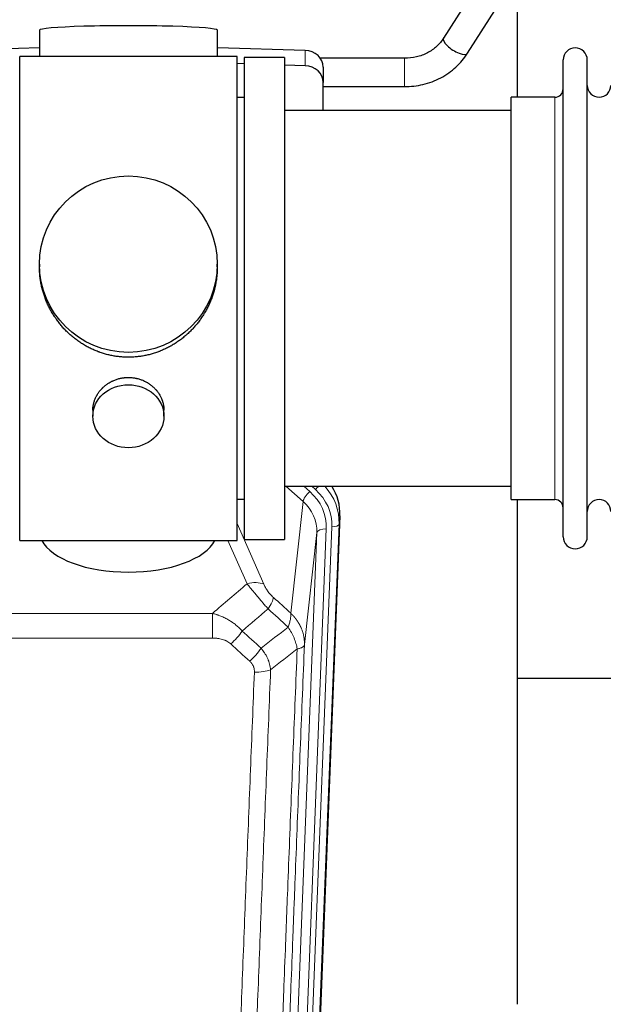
# Model space of a CAD drawing. Header units: inches. Extents: x 0 to 23760, y -13 to 16800.
# Tile 7 of 209: x 3113 to 3360, y 6100 to 6516. Entities that reach past the tile are written whole.
import ezdxf

# ---------------------------------------------------------------- set-up
doc = ezdxf.new("R2010")
doc.units = ezdxf.units.IN
doc.layers.add('254', color=7, linetype='Continuous', true_color=0xffffff)

msp = doc.modelspace()

# ---------------------------------------------------------------- linework, layer by layer
at = {"layer": '254', "color": 2, "linetype": 'Continuous', "lineweight": 25}
for p, q in [((3309.537, 6535.649), (3292.217, 6508.459)), ((3302.338, 6502.012), (3319.658, 6529.201)), ((3323.468, 6483.426), (3323.468, 6522.626)), ((3121.144, 6511.77), (3121.144, 6500.707)), ((3196.472, 6500.707), (3196.472, 6511.77)), ((3121.145, 6504.343), (3084.028, 6503.194)), ((3233.587, 6503.194), (3196.471, 6504.343)), ((3112.808, 6295.847), (3112.808, 6500.707)), ((3157.519, 6500.707), (3112.808, 6500.707)), ((3204.808, 6500.707), (3157.519, 6500.707)), ((3204.808, 6295.847), (3204.808, 6500.707)), ((3224.808, 6500.277), (3207.808, 6500.277)), ((3207.808, 6500.277), (3207.808, 6296.277)), ((3224.808, 6500.277), (3224.808, 6296.277)), ((3207.807, 6497.528), (3204.807, 6497.621)), ((3233.587, 6496.729), (3224.807, 6497.001)), ((3275.626, 6499.907), (3240.058, 6499.907)), ((3241.308, 6496.102), (3241.308, 6489.637)), ((3342.808, 6487.776), (3342.808, 6499.177)), ((3353.008, 6487.776), (3353.008, 6499.177)), ((3241.307, 6487.907), (3275.626, 6487.907)), ((3241.308, 6477.776), (3241.308, 6489.637)), ((3342.808, 6297.377), (3342.808, 6487.776)), ((3353.008, 6297.377), (3353.008, 6487.776)), ((3320.808, 6473.806), (3320.808, 6483.427)), ((3339.308, 6483.427), (3320.808, 6483.427)), ((3207.808, 6483.277), (3204.808, 6483.277)), ((3320.808, 6477.777), (3224.808, 6477.777)), ((3320.808, 6313.127), (3320.808, 6473.806)), ((3121.168, 6412.765), (3121.168, 6411.628)), ((3196.447, 6411.627), (3196.447, 6412.765)), ((3143.76, 6350.992), (3143.76, 6348.408)), ((3173.855, 6348.408), (3173.855, 6350.981)), ((3224.808, 6318.777), (3320.808, 6318.777)), ((3204.808, 6313.277), (3207.808, 6313.277)), ((3320.808, 6313.127), (3339.308, 6313.127)), ((3323.468, 6099.559), (3323.468, 6313.122)), ((3248.33, 6306.274), (3235.212, 5973.073)), ((3207.808, 6296.277), (3224.808, 6296.277)), ((3112.808, 6295.847), (3204.808, 6295.847)), ((3395.5, 6237.402), (3323.519, 6237.402))]:
    msp.add_line(p, q, dxfattribs=at)
at = {"layer": '254', "color": 110, "linetype": 'Continuous', "lineweight": 13}
for p, q in [((3233.587, 6503.194), (3233.587, 6496.729)), ((3275.626, 6499.907), (3275.626, 6487.907)), ((3339.308, 6473.806), (3339.308, 6483.427)), ((3339.308, 6313.127), (3339.308, 6473.806)), ((3232.734, 6312.3), (3225.431, 6318.777)), ((3235.558, 6316.555), (3233.053, 6318.777)), ((3237.95, 6317.391), (3236.387, 6318.777)), ((3227.509, 6265.1), (3232.734, 6312.3)), ((3248.33, 6306.274), (3247.949, 6302.837)), ((3204.808, 6303.029), (3216.082, 6277.35)), ((3242.563, 6300.781), (3229.497, 5968.887)), ((3231.844, 5968.595), (3244.955, 6301.617)), ((3247.949, 6302.837), (3234.838, 5969.815)), ((3225.505, 5967.26), (3238.571, 6299.154)), ((3238.571, 6299.154), (3233.324, 6251.748)), ((3209.021, 6277.5), (3200.965, 6295.847)), ((2961.222, 6264.98), (3194.394, 6264.98)), ((3194.394, 6254.549), (3194.394, 6264.98)), ((3194.394, 6254.549), (2961.222, 6254.549))]:
    msp.add_line(p, q, dxfattribs=at)
at = {"layer": '254', "color": 2, "linetype": 'Continuous', "lineweight": 25}
for centre, radius, start, end in [((3347.908, 6499.177), 5.1, 0, 180), ((3358.008, 6488.427), 5, 180, 0), ((3339.308, 6486.927), 3.5, 270, 0), ((3339.308, 6309.627), 3.5, 0, 90), ((3358.008, 6308.127), 5, 0, 180), ((3347.908, 6297.377), 5.1, 180, 0)]:
    msp.add_arc(centre, radius, start, end, dxfattribs=at)
for centre, major_axis, ratio, start_param, end_param in [((3158.808, 6511.77), (37.664, 0), 0.0504434, 0, 3.1415927), ((3297.277, 6505.236), (-5.06, 3.224), 0.3659982, 0, 3.1415927), ((3233.308, 6496.102), (8, 0), 0.8870108, 0, 1.5358897), ((3233.308, 6489.637), (8, 0), 0.8870108, 0, 1.5358897), ((3221.308, 6307.083), (-27.038, -0.124), 0.8859493, 3.102669, 3.6464193), ((3158.808, 6299.818), (37.64, 0), 0.4617486, 3.372107, 6.0525728)]:
    msp.add_ellipse(centre, major_axis=major_axis, ratio=ratio, start_param=start_param, end_param=end_param, dxfattribs=at)
for centre, major_axis, ratio in [((3158.808, 6412.765), (37.64, 0), 0.9914449), ((3158.808, 6348.408), (-15.048, 0), 0.8870108)]:
    msp.add_ellipse(centre, major_axis=major_axis, ratio=ratio, dxfattribs=at)
at = {"layer": '254', "color": 110, "linetype": 'Continuous', "lineweight": 13}
for centre, major_axis, ratio, start_param, end_param in [((3237.95, 6318.776), (1.991, 2.244), 0.3265056, 4.3596844, 4.9945095), ((3220.936, 6302.335), (-24.034, -0.11), 0.8859493, 3.102669, 3.9217821), ((3220.936, 6303.72), (27.029, -0.244), 0.8851019, 6.2564288, 6.9740615), ((3235.558, 6314.708), (2.654, 2.992), 0.3265056, 1.2180917, 2.7365282), ((3218.544, 6301.499), (-24.034, -0.11), 0.8859493, 3.102669, 3.9217821), ((3218.544, 6299.652), (-20.033, -0.591), 0.8872905, 3.0803315, 3.8994446), ((3242.563, 6298.934), (3.997, -0.157), 0.4614673, 1.5889619, 3.1073983), ((3244.955, 6303.002), (2.998, -0.118), 0.4614673, 4.7305545, 6.248991), ((3209.021, 6271.328), (-9.156, -4.02), 0.5833249, 3.617995, 4.4616661), ((3213.108, 6265.73), (-6.719, -7.407), 0.3029797, 1.994528, 2.7400357), ((3202.152, 6256.343), (-6.736, -7.391), 0.3030979, 1.2497453, 1.9956357), ((3210.161, 6249.051), (6.729, 7.397), 0.3051216, 4.388767, 5.1358022), ((3212.133, 6244.457), (-9.992, 0.404), 0.431453, 1.5882535, 2.3480729)]:
    msp.add_ellipse(centre, major_axis=major_axis, ratio=ratio, start_param=start_param, end_param=end_param, dxfattribs=at)
at = {"layer": '254', "color": 2, "linetype": 'Continuous', "lineweight": 25}
for points, knots in [([(3292.229, 6508.478), (3291.393, 6507.135), (3289.425, 6504.767), (3285.45, 6501.98), (3280.736, 6500.255), (3277.394, 6499.892), (3275.626, 6499.907)], [0, 0, 0, 0, 0.2512889, 0.4976345, 0.7451414, 1, 1, 1, 1]), ([(3275.626, 6487.907), (3278.329, 6487.914), (3283.587, 6488.531), (3291.178, 6491.316), (3297.659, 6495.937), (3300.932, 6499.826), (3302.325, 6501.994)], [0, 0, 0, 0, 0.2469494, 0.4984503, 0.7507023, 1, 1, 1, 1]), ([(3158.808, 6373.393), (3158.18, 6373.393), (3156.931, 6373.426), (3155.074, 6373.571), (3153.234, 6373.81), (3151.411, 6374.142), (3149.604, 6374.568), (3148.411, 6374.914), (3147.52, 6375.196), (3147.224, 6375.295), (3146.855, 6375.423), (3146.781, 6375.448), (3146.633, 6375.5), (3146.413, 6375.579), (3145.607, 6375.875), (3144.312, 6376.398), (3142.63, 6377.177), (3140.993, 6378.036), (3139.399, 6378.975), (3137.85, 6379.992), (3136.846, 6380.724), (3136.228, 6381.198), (3136.105, 6381.294), (3135.86, 6381.486), (3135.495, 6381.777), (3135.136, 6382.074), (3134.426, 6382.675), (3133.502, 6383.497), (3132.181, 6384.791), (3130.923, 6386.145), (3129.729, 6387.56), (3128.975, 6388.544), (3128.426, 6389.297), (3128.155, 6389.678), (3127.891, 6390.064), (3127.716, 6390.323), (3127.629, 6390.453), (3127.199, 6391.106), (3126.54, 6392.163), (3125.631, 6393.786), (3124.803, 6395.445), (3124.056, 6397.14), (3123.388, 6398.871), (3122.998, 6400.049), (3122.726, 6400.943), (3122.595, 6401.392), (3122.452, 6401.92), (3122.392, 6402.147), (3122.353, 6402.299), (3122.334, 6402.375), (3122.162, 6403.059), (3121.887, 6404.276), (3121.567, 6406.106), (3121.338, 6407.94), (3121.2, 6409.778), (3121.168, 6411.026), (3121.168, 6411.661), (3121.168, 6411.681)], [0, 0, 0, 0, 0.0312188, 0.0624376, 0.0936563, 0.1248751, 0.1560939, 0.1873127, 0.1873127, 0.2029221, 0.2029221, 0.2068244, 0.2068244, 0.2107268, 0.2185315, 0.2497502, 0.280969, 0.3121878, 0.3434066, 0.3746254, 0.4058442, 0.4058442, 0.4136489, 0.4136489, 0.4214535, 0.4370629, 0.4370629, 0.4682817, 0.4995005, 0.5307193, 0.5619381, 0.5931568, 0.5931568, 0.6087662, 0.6165709, 0.6165709, 0.6243756, 0.6243756, 0.6555944, 0.6868132, 0.718032, 0.7492507, 0.7804695, 0.8116883, 0.8116883, 0.8272977, 0.8351024, 0.8390047, 0.8390047, 0.8429071, 0.8429071, 0.8741259, 0.9053447, 0.9365634, 0.9677822, 0.999001, 1, 1, 1, 1]), ([(3196.447, 6411.675), (3196.447, 6411.663), (3196.448, 6411.035), (3196.416, 6409.794), (3196.279, 6407.954), (3196.05, 6406.116), (3195.836, 6404.893), (3195.653, 6403.976), (3195.572, 6403.594), (3195.484, 6403.213), (3195.449, 6403.06), (3195.431, 6402.984), (3195.376, 6402.755), (3195.19, 6401.995), (3194.814, 6400.643), (3194.228, 6398.875), (3193.56, 6397.141), (3192.81, 6395.44), (3191.977, 6393.773), (3191.367, 6392.684), (3190.968, 6392.011), (3190.887, 6391.876), (3190.725, 6391.609), (3190.478, 6391.21), (3190.226, 6390.817), (3189.712, 6390.037), (3189.004, 6389.018), (3187.876, 6387.547), (3186.682, 6386.133), (3185.42, 6384.776), (3184.535, 6383.91), (3183.853, 6383.275), (3183.508, 6382.961), (3183.157, 6382.653), (3182.921, 6382.448), (3182.802, 6382.347), (3182.208, 6381.844), (3181.24, 6381.066), (3179.743, 6379.977), (3178.199, 6378.964), (3176.609, 6378.028), (3174.97, 6377.17), (3173.846, 6376.65), (3172.99, 6376.28), (3172.56, 6376.1), (3172.124, 6375.927), (3171.905, 6375.842), (3171.832, 6375.814), (3171.686, 6375.759), (3171.029, 6375.511), (3169.779, 6375.08), (3167.997, 6374.564), (3166.196, 6374.141), (3164.378, 6373.81), (3162.541, 6373.571), (3161.304, 6373.474), (3160.371, 6373.426), (3159.904, 6373.408), (3159.357, 6373.397), (3159.121, 6373.395), (3158.965, 6373.394), (3158.886, 6373.393), (3158.808, 6373.393)], [0, 0, 0, 0, 0.0006246, 0.0318551, 0.0630856, 0.0943161, 0.1255465, 0.1255465, 0.1411618, 0.1450656, 0.1450656, 0.1489694, 0.1489694, 0.156777, 0.1880075, 0.219238, 0.2504685, 0.2816989, 0.3129294, 0.3441599, 0.3441599, 0.3519675, 0.3519675, 0.3597751, 0.3753904, 0.3753904, 0.4066209, 0.4378513, 0.4690818, 0.5003123, 0.5315428, 0.5315428, 0.547158, 0.5549656, 0.5549656, 0.5627733, 0.5627733, 0.5940037, 0.6252342, 0.6564647, 0.6876952, 0.7189257, 0.7501562, 0.7501562, 0.7657714, 0.773579, 0.773579, 0.7774828, 0.7774828, 0.7813866, 0.8126171, 0.8438476, 0.8750781, 0.9063086, 0.937539, 0.9687695, 0.9687695, 0.9843848, 0.9921924, 0.9960962, 0.9960962, 1, 1, 1, 1]), ([(3143.76, 6350.991), (3143.76, 6351.42), (3143.784, 6351.853), (3143.844, 6352.399), (3143.858, 6352.51), (3143.888, 6352.73), (3143.938, 6353.061), (3144.001, 6353.388), (3144.146, 6354.04), (3144.265, 6354.47), (3144.55, 6355.321), (3144.715, 6355.742), (3144.998, 6356.367), (3145.098, 6356.573), (3145.231, 6356.831), (3145.258, 6356.882), (3145.312, 6356.984), (3145.395, 6357.137), (3145.48, 6357.288), (3145.771, 6357.788), (3146.023, 6358.176), (3146.568, 6358.929), (3146.859, 6359.294), (3147.326, 6359.824), (3147.487, 6359.998), (3147.735, 6360.253), (3147.861, 6360.38), (3147.99, 6360.505), (3148.076, 6360.588), (3148.12, 6360.629), (3148.514, 6360.998), (3148.879, 6361.309), (3149.637, 6361.893), (3150.03, 6362.168), (3150.844, 6362.683), (3151.265, 6362.922), (3151.809, 6363.198), (3151.919, 6363.252), (3152.141, 6363.358), (3152.252, 6363.41), (3152.588, 6363.561), (3152.814, 6363.656), (3153.497, 6363.926), (3153.959, 6364.083), (3154.897, 6364.355), (3155.373, 6364.469), (3156.097, 6364.607), (3156.34, 6364.648), (3156.707, 6364.7), (3156.83, 6364.716), (3157.015, 6364.738), (3157.077, 6364.745), (3157.2, 6364.758), (3157.262, 6364.765), (3157.818, 6364.817), (3158.311, 6364.84), (3159.293, 6364.841), (3159.783, 6364.818), (3160.761, 6364.727), (3161.248, 6364.658), (3161.856, 6364.543), (3161.978, 6364.519), (3162.22, 6364.467), (3162.583, 6364.385), (3162.94, 6364.291), (3163.646, 6364.086), (3164.108, 6363.929), (3165.014, 6363.573), (3165.458, 6363.374), (3166.11, 6363.044), (3166.325, 6362.929), (3166.644, 6362.749), (3166.749, 6362.687), (3166.959, 6362.562), (3167.063, 6362.498), (3167.576, 6362.175), (3167.971, 6361.899), (3168.728, 6361.315), (3169.091, 6361.007), (3169.785, 6360.359), (3170.116, 6360.019), (3170.471, 6359.618), (3170.51, 6359.573), (3170.587, 6359.483), (3170.703, 6359.348), (3170.965, 6359.029), (3171.177, 6358.75), (3171.587, 6358.184), (3171.839, 6357.796), (3172.302, 6357.003), (3172.512, 6356.596), (3172.797, 6355.972), (3172.886, 6355.762), (3173.012, 6355.443), (3173.053, 6355.336), (3173.13, 6355.122), (3173.168, 6355.015), (3173.348, 6354.48), (3173.467, 6354.049), (3173.66, 6353.183), (3173.732, 6352.748), (3173.805, 6352.092), (3173.824, 6351.872), (3173.843, 6351.542), (3173.85, 6351.377), (3173.853, 6351.212), (3173.855, 6351.102), (3173.855, 6351.046), (3173.855, 6350.989), (3173.855, 6350.986), (3173.855, 6350.983)], [0, 0, 0, 0, 0.0308202, 0.0308202, 0.0386347, 0.0386347, 0.0464491, 0.062078, 0.062078, 0.0933358, 0.0933358, 0.1245936, 0.1245936, 0.1402226, 0.1402226, 0.1441298, 0.1441298, 0.148037, 0.1558515, 0.1558515, 0.1871093, 0.1871093, 0.2183671, 0.2183671, 0.233996, 0.233996, 0.2418105, 0.2457177, 0.2457177, 0.2496249, 0.2496249, 0.2808827, 0.2808827, 0.3121405, 0.3121405, 0.3433983, 0.3433983, 0.3512128, 0.3512128, 0.3590273, 0.3590273, 0.3746562, 0.3746562, 0.405914, 0.405914, 0.4371718, 0.4371718, 0.4528007, 0.4528007, 0.4606152, 0.4606152, 0.4645224, 0.4645224, 0.4684296, 0.4684296, 0.4996874, 0.4996874, 0.5309452, 0.5309452, 0.5622031, 0.5622031, 0.5700175, 0.5700175, 0.577832, 0.5934609, 0.5934609, 0.6247187, 0.6247187, 0.6559765, 0.6559765, 0.6716054, 0.6716054, 0.6794199, 0.6794199, 0.6872343, 0.6872343, 0.7184921, 0.7184921, 0.7497499, 0.7497499, 0.7810078, 0.7810078, 0.784915, 0.784915, 0.7888222, 0.7966367, 0.8122656, 0.8122656, 0.8435234, 0.8435234, 0.8747812, 0.8747812, 0.8904101, 0.8904101, 0.8982246, 0.8982246, 0.906039, 0.906039, 0.9372968, 0.9372968, 0.9685546, 0.9685546, 0.9841835, 0.9841835, 0.991998, 0.9959052, 0.9959052, 0.9998125, 0.9998125, 1, 1, 1, 1])]:
    msp.add_open_spline(points, degree=3, knots=knots, dxfattribs=at)
at = {"layer": '254', "color": 110, "linetype": 'Continuous', "lineweight": 13}
for points in [[(3194.394, 6264.98), (3199.266, 6269.156), (3204.142, 6273.329), (3209.021, 6277.5)], [(3220.169, 6271.752), (3222.615, 6269.533), (3225.062, 6267.315), (3227.509, 6265.1)], [(3217.916, 6266.92), (3214.265, 6263.791), (3210.617, 6260.661), (3206.97, 6257.529)], [(3226.403, 6259.214), (3223.574, 6261.78), (3220.745, 6264.349), (3217.916, 6266.92)], [(3214.983, 6250.218), (3218.792, 6253.212), (3222.598, 6256.21), (3226.403, 6259.214)], [(3206.97, 6257.529), (3209.641, 6255.09), (3212.312, 6252.653), (3214.983, 6250.218)], [(3210.161, 6244.752), (3207.491, 6247.19), (3204.822, 6249.631), (3202.152, 6252.073)], [(3230.268, 6249.968), (3226.519, 6247.007), (3222.769, 6244.052), (3219.016, 6241.1)]]:
    msp.add_open_spline(points, degree=3, dxfattribs=at)
for points, knots in [([(3209.021, 6277.5), (3209.343, 6277.099), (3209.673, 6276.69), (3210.35, 6275.857), (3210.698, 6275.433), (3211.231, 6274.784), (3211.412, 6274.565), (3211.685, 6274.235), (3211.777, 6274.124), (3211.915, 6273.957), (3211.962, 6273.901), (3212.054, 6273.79), (3212.101, 6273.734), (3212.519, 6273.231), (3213.27, 6272.333), (3214.035, 6271.428), (3214.614, 6270.746), (3214.808, 6270.518), (3215.1, 6270.176), (3215.198, 6270.061), (3215.344, 6269.89), (3215.393, 6269.833), (3215.491, 6269.718), (3215.54, 6269.661), (3215.98, 6269.148), (3216.37, 6268.696), (3217.146, 6267.801), (3217.532, 6267.358), (3217.916, 6266.92)], [0, 0, 0, 0, 0.125, 0.125, 0.25, 0.25, 0.3125, 0.3125, 0.34375, 0.34375, 0.359375, 0.359375, 0.375, 0.375, 0.5, 0.625, 0.625, 0.6875, 0.6875, 0.71875, 0.71875, 0.734375, 0.734375, 0.75, 0.75, 0.875, 0.875, 1, 1, 1, 1]), ([(3220.169, 6271.752), (3219.95, 6271.951), (3219.734, 6272.157), (3219.308, 6272.587), (3219.098, 6272.809), (3218.84, 6273.098), (3218.789, 6273.156), (3218.687, 6273.273), (3218.536, 6273.449), (3218.39, 6273.626), (3218.103, 6273.983), (3217.921, 6274.223), (3217.571, 6274.708), (3217.404, 6274.953), (3217.224, 6275.231), (3217.205, 6275.262), (3217.165, 6275.324), (3217.107, 6275.416), (3216.974, 6275.631), (3216.867, 6275.814), (3216.659, 6276.176), (3216.531, 6276.415), (3216.293, 6276.886), (3216.183, 6277.119), (3216.082, 6277.35)], [0, 0, 0, 0, 0.125, 0.125, 0.25, 0.25, 0.28125, 0.28125, 0.3125, 0.375, 0.375, 0.5, 0.5, 0.625, 0.625, 0.640625, 0.640625, 0.65625, 0.6875, 0.75, 0.75, 0.875, 0.875, 1, 1, 1, 1]), ([(3194.394, 6264.98), (3194.991, 6264.828), (3195.659, 6264.634), (3196.323, 6264.414), (3196.47, 6264.364), (3196.544, 6264.339), (3196.764, 6264.263), (3196.911, 6264.211), (3197.348, 6264.05), (3197.638, 6263.939), (3198.5, 6263.589), (3199.065, 6263.337), (3200.178, 6262.792), (3200.725, 6262.499), (3201.531, 6262.029), (3201.93, 6261.786), (3202.324, 6261.531), (3202.52, 6261.402), (3202.585, 6261.358), (3202.715, 6261.27), (3202.78, 6261.226), (3203.359, 6260.827), (3203.855, 6260.455), (3204.81, 6259.678), (3205.269, 6259.272), (3206.149, 6258.427), (3206.569, 6257.987), (3206.97, 6257.529)], [0, 0, 0, 0, 0.125, 0.140625, 0.140625, 0.15625, 0.15625, 0.1875, 0.1875, 0.25, 0.25, 0.375, 0.375, 0.5, 0.5, 0.5625, 0.59375, 0.59375, 0.609375, 0.609375, 0.625, 0.625, 0.75, 0.75, 0.875, 0.875, 1, 1, 1, 1]), ([(3227.509, 6265.1), (3227.555, 6264.727), (3227.564, 6264.316), (3227.523, 6263.651), (3227.501, 6263.421), (3227.438, 6262.947), (3227.398, 6262.703), (3227.302, 6262.202), (3227.245, 6261.945), (3227.116, 6261.421), (3227.044, 6261.154), (3226.885, 6260.612), (3226.798, 6260.336), (3226.61, 6259.779), (3226.51, 6259.497), (3226.403, 6259.214)], [0, 0, 0, 0, 0.25, 0.25, 0.375, 0.375, 0.5, 0.5, 0.625, 0.625, 0.75, 0.75, 0.875, 0.875, 1, 1, 1, 1]), ([(3227.509, 6265.1), (3227.526, 6265.083), (3227.56, 6265.049), (3227.612, 6264.999), (3227.663, 6264.948), (3227.714, 6264.897), (3227.765, 6264.846), (3227.816, 6264.795), (3227.866, 6264.744), (3227.917, 6264.692), (3227.967, 6264.641), (3228.017, 6264.589), (3228.067, 6264.537), (3228.117, 6264.485), (3228.166, 6264.432), (3228.216, 6264.38), (3228.265, 6264.327), (3228.314, 6264.274), (3228.363, 6264.221), (3228.412, 6264.168), (3228.461, 6264.114), (3228.509, 6264.061), (3228.557, 6264.007), (3228.605, 6263.953), (3228.653, 6263.899), (3228.701, 6263.845), (3228.749, 6263.79), (3228.796, 6263.736), (3228.843, 6263.681), (3228.89, 6263.626), (3228.937, 6263.571), (3228.984, 6263.516), (3229.03, 6263.46), (3229.077, 6263.405), (3229.123, 6263.349), (3229.169, 6263.293), (3229.214, 6263.237), (3229.26, 6263.181), (3229.305, 6263.124), (3229.35, 6263.068), (3229.395, 6263.011), (3229.44, 6262.954), (3229.485, 6262.897), (3229.529, 6262.84), (3229.573, 6262.782), (3229.617, 6262.725), (3229.661, 6262.667), (3229.704, 6262.609), (3229.748, 6262.551), (3229.791, 6262.493), (3229.834, 6262.435), (3229.877, 6262.376), (3229.919, 6262.318), (3229.962, 6262.259), (3230.004, 6262.2), (3230.046, 6262.141), (3230.087, 6262.082), (3230.129, 6262.022), (3230.17, 6261.963), (3230.211, 6261.903), (3230.252, 6261.843), (3230.293, 6261.783), (3230.333, 6261.723), (3230.373, 6261.663), (3230.413, 6261.602), (3230.453, 6261.542), (3230.492, 6261.481), (3230.532, 6261.42), (3230.571, 6261.359), (3230.61, 6261.298), (3230.648, 6261.236), (3230.687, 6261.175), (3230.725, 6261.113), (3230.763, 6261.051), (3230.8, 6260.99), (3230.838, 6260.927), (3230.875, 6260.865), (3230.912, 6260.803), (3230.949, 6260.74), (3230.985, 6260.678), (3231.022, 6260.615), (3231.058, 6260.552), (3231.094, 6260.489), (3231.129, 6260.426), (3231.164, 6260.363), (3231.199, 6260.299), (3231.234, 6260.236), (3231.269, 6260.172), (3231.303, 6260.108), (3231.337, 6260.044), (3231.371, 6259.98), (3231.405, 6259.916), (3231.438, 6259.852), (3231.471, 6259.787), (3231.504, 6259.722), (3231.536, 6259.658), (3231.569, 6259.593), (3231.601, 6259.528), (3231.633, 6259.463), (3231.664, 6259.397), (3231.695, 6259.332), (3231.726, 6259.267), (3231.757, 6259.201), (3231.788, 6259.135), (3231.818, 6259.069), (3231.848, 6259.003), (3231.878, 6258.937), (3231.907, 6258.871), (3232.105, 6258.42), (3232.439, 6257.57), (3232.828, 6256.302), (3233.114, 6255.003), (3233.291, 6253.681), (3233.334, 6252.754), (3233.334, 6252.23), (3233.333, 6252.109), (3233.331, 6251.989), (3233.328, 6251.869), (3233.325, 6251.788), (3233.324, 6251.748)], [0, 0, 0, 0, 0.0045083, 0.0090195, 0.0135338, 0.0180512, 0.0225715, 0.0270949, 0.0316214, 0.0361509, 0.0406834, 0.0452189, 0.0497575, 0.0542992, 0.0588439, 0.0633916, 0.0679424, 0.0724963, 0.0770532, 0.0816132, 0.0861762, 0.0907423, 0.0953114, 0.0998837, 0.104459, 0.1090373, 0.1136188, 0.1182033, 0.1227909, 0.1273815, 0.1319753, 0.1365721, 0.141172, 0.145775, 0.1503811, 0.1549903, 0.1596025, 0.1642179, 0.1688364, 0.1734579, 0.1780826, 0.1827103, 0.1873412, 0.1919752, 0.1966123, 0.2012524, 0.2058957, 0.2105422, 0.2151917, 0.2198443, 0.2245001, 0.229159, 0.233821, 0.2384861, 0.2431544, 0.2478258, 0.2525003, 0.2571779, 0.2618587, 0.2665427, 0.2712297, 0.2759199, 0.2806133, 0.2853097, 0.2900094, 0.2947122, 0.2994181, 0.3041272, 0.3088394, 0.3135548, 0.3182733, 0.322995, 0.3277199, 0.3324479, 0.3371791, 0.3419135, 0.346651, 0.3513917, 0.3561355, 0.3608826, 0.3656328, 0.3703861, 0.3751427, 0.3799024, 0.3846654, 0.3894315, 0.3942008, 0.3989732, 0.4037489, 0.4085278, 0.4133098, 0.4180951, 0.4228835, 0.4276751, 0.43247, 0.437268, 0.4420692, 0.4468737, 0.4516813, 0.4564922, 0.4613063, 0.4661235, 0.470944, 0.4757677, 0.4805947, 0.4854248, 0.4902582, 0.4950947, 0.4999345, 0.5888915, 0.6791125, 0.7706071, 0.8633844, 0.9574535, 0.965938, 0.9744348, 0.9829441, 0.9914659, 1, 1, 1, 1]), ([(3226.403, 6259.214), (3226.906, 6258.465), (3227.368, 6257.699), (3227.995, 6256.537), (3228.192, 6256.147), (3228.564, 6255.366), (3228.739, 6254.975), (3229.227, 6253.801), (3229.504, 6253.019), (3229.961, 6251.475), (3230.139, 6250.712), (3230.268, 6249.968)], [0, 0, 0, 0, 0.25, 0.25, 0.375, 0.375, 0.5, 0.5, 0.75, 0.75, 1, 1, 1, 1]), ([(3194.394, 6254.549), (3194.748, 6254.549), (3195.101, 6254.538), (3195.542, 6254.511), (3195.63, 6254.505), (3195.806, 6254.492), (3195.894, 6254.484), (3196.158, 6254.459), (3196.333, 6254.44), (3196.855, 6254.373), (3197.199, 6254.316), (3197.882, 6254.177), (3198.22, 6254.095), (3198.887, 6253.9), (3199.217, 6253.789), (3199.583, 6253.644), (3199.623, 6253.628), (3199.704, 6253.594), (3199.824, 6253.544), (3200.102, 6253.422), (3200.334, 6253.308), (3200.788, 6253.07), (3201.08, 6252.895), (3201.636, 6252.512), (3201.902, 6252.302), (3202.152, 6252.073)], [0, 0, 0, 0, 0.125, 0.125, 0.15625, 0.15625, 0.1875, 0.1875, 0.25, 0.25, 0.375, 0.375, 0.5, 0.5, 0.625, 0.625, 0.640625, 0.640625, 0.65625, 0.6875, 0.75, 0.75, 0.875, 0.875, 1, 1, 1, 1]), ([(3214.983, 6250.218), (3215.274, 6249.874), (3215.551, 6249.523), (3215.88, 6249.075), (3215.945, 6248.985), (3216.073, 6248.804), (3216.136, 6248.713), (3216.323, 6248.44), (3216.443, 6248.257), (3216.792, 6247.704), (3217.227, 6246.957), (3217.6, 6246.194), (3217.856, 6245.615), (3217.937, 6245.421), (3218.053, 6245.128), (3218.091, 6245.03), (3218.164, 6244.834), (3218.2, 6244.736), (3218.372, 6244.245), (3218.493, 6243.853), (3218.7, 6243.067), (3218.874, 6242.281), (3218.98, 6241.494), (3219.016, 6241.1)], [0, 0, 0, 0, 0.125, 0.125, 0.15625, 0.15625, 0.1875, 0.1875, 0.25, 0.25, 0.375, 0.5, 0.5, 0.5625, 0.5625, 0.59375, 0.59375, 0.625, 0.625, 0.75, 0.75, 0.875, 1, 1, 1, 1]), ([(3233.324, 6251.748), (3232.754, 6237.748), (3231.629, 6209.881), (3230.535, 6182.277), (3229.726, 6161.673), (3229.324, 6151.396), (3228.86, 6139.449), (3228.663, 6134.338), (3228.531, 6130.933), (3228.465, 6129.232), (3228.138, 6120.73), (3227.747, 6110.554), (3227.297, 6098.728), (3227.105, 6093.67), (3226.977, 6090.3), (3226.914, 6088.616), (3226.341, 6073.472), (3225.34, 6046.704), (3223.885, 6007.01), (3222.479, 5967.776), (3221.573, 5941.927), (3221.128, 5929.08)], [0, 0, 0, 0, 0.125, 0.25, 0.25, 0.3125, 0.34375, 0.359375, 0.359375, 0.375, 0.375, 0.4375, 0.46875, 0.484375, 0.484375, 0.5, 0.5, 0.625, 0.75, 0.875, 1, 1, 1, 1]), ([(3230.268, 6249.968), (3230.495, 6250.004), (3230.711, 6250.046), (3231.121, 6250.142), (3231.315, 6250.195), (3231.679, 6250.311), (3231.849, 6250.375), (3232.163, 6250.51), (3232.308, 6250.583), (3232.569, 6250.736), (3232.686, 6250.817), (3232.892, 6250.986), (3232.981, 6251.075), (3233.204, 6251.349), (3233.294, 6251.544), (3233.324, 6251.748)], [0, 0, 0, 0, 0.125, 0.125, 0.25, 0.25, 0.375, 0.375, 0.5, 0.5, 0.625, 0.625, 0.75, 0.75, 1, 1, 1, 1]), ([(3218.039, 5926.071), (3218.095, 5927.683), (3218.151, 5929.297), (3218.263, 5932.526), (3218.431, 5937.373), (3218.827, 5948.708), (3219.17, 5958.468), (3219.863, 5978.044), (3220.804, 6004.3), (3222.262, 6044.145), (3223.267, 6071.016), (3223.841, 6086.217), (3223.904, 6087.907), (3224.032, 6091.29), (3224.225, 6096.367), (3224.676, 6108.238), (3225.068, 6118.453), (3225.396, 6126.987), (3225.462, 6128.695), (3225.594, 6132.113), (3225.792, 6137.243), (3226.257, 6149.235), (3226.66, 6159.551), (3227.472, 6180.233), (3228.569, 6207.941), (3229.697, 6235.915), (3230.268, 6249.968)], [0, 0, 0, 0, 0.015625, 0.015625, 0.03125, 0.0625, 0.125, 0.125, 0.25, 0.375, 0.5, 0.5, 0.515625, 0.515625, 0.53125, 0.5625, 0.625, 0.625, 0.640625, 0.640625, 0.65625, 0.6875, 0.75, 0.75, 0.875, 1, 1, 1, 1]), ([(3210.161, 6244.752), (3210.327, 6244.599), (3210.485, 6244.441), (3210.671, 6244.233), (3210.708, 6244.192), (3210.78, 6244.107), (3210.816, 6244.064), (3210.92, 6243.935), (3210.987, 6243.847), (3211.18, 6243.581), (3211.414, 6243.216), (3211.605, 6242.831), (3211.731, 6242.534), (3211.77, 6242.434), (3211.824, 6242.282), (3211.842, 6242.231), (3211.875, 6242.129), (3211.891, 6242.077), (3211.967, 6241.82), (3212.015, 6241.613), (3212.088, 6241.197), (3212.112, 6240.987), (3212.139, 6240.565), (3212.142, 6240.353), (3212.133, 6240.14)], [0, 0, 0, 0, 0.125, 0.125, 0.15625, 0.15625, 0.1875, 0.1875, 0.25, 0.25, 0.375, 0.5, 0.5, 0.5625, 0.5625, 0.59375, 0.59375, 0.625, 0.625, 0.75, 0.75, 0.875, 0.875, 1, 1, 1, 1]), ([(3200.175, 5921.137), (3200.612, 5933.85), (3201.503, 5959.428), (3202.423, 5985.308), (3203.125, 6004.831), (3203.361, 6011.357), (3203.837, 6024.448), (3204.077, 6031.012), (3204.802, 6050.761), (3205.293, 6063.999), (3205.917, 6080.634), (3206.042, 6083.965), (3206.294, 6090.636), (3206.672, 6100.654), (3207.054, 6110.708), (3207.825, 6130.867), (3208.867, 6157.875), (3210.475, 6198.779), (3211.576, 6226.309), (3212.133, 6240.14)], [0, 0, 0, 0, 0.125, 0.25, 0.25, 0.3125, 0.3125, 0.375, 0.375, 0.5, 0.5, 0.53125, 0.53125, 0.5625, 0.625, 0.625, 0.75, 0.875, 1, 1, 1, 1]), ([(3219.016, 6241.1), (3218.458, 6227.288), (3217.356, 6199.792), (3215.746, 6158.94), (3214.703, 6131.966), (3213.931, 6111.833), (3213.548, 6101.792), (3213.169, 6091.786), (3212.918, 6085.124), (3212.792, 6081.797), (3212.168, 6065.183), (3211.676, 6051.963), (3210.95, 6032.239), (3210.709, 6025.683), (3210.233, 6012.609), (3209.997, 6006.09), (3209.294, 5986.592), (3208.372, 5960.745), (3207.48, 5935.2), (3207.042, 5922.503)], [0, 0, 0, 0, 0.125, 0.25, 0.375, 0.375, 0.4375, 0.46875, 0.46875, 0.5, 0.5, 0.625, 0.625, 0.6875, 0.6875, 0.75, 0.75, 0.875, 1, 1, 1, 1])]:
    msp.add_open_spline(points, degree=3, knots=knots, dxfattribs=at)

doc.saveas('drawing.dxf')
